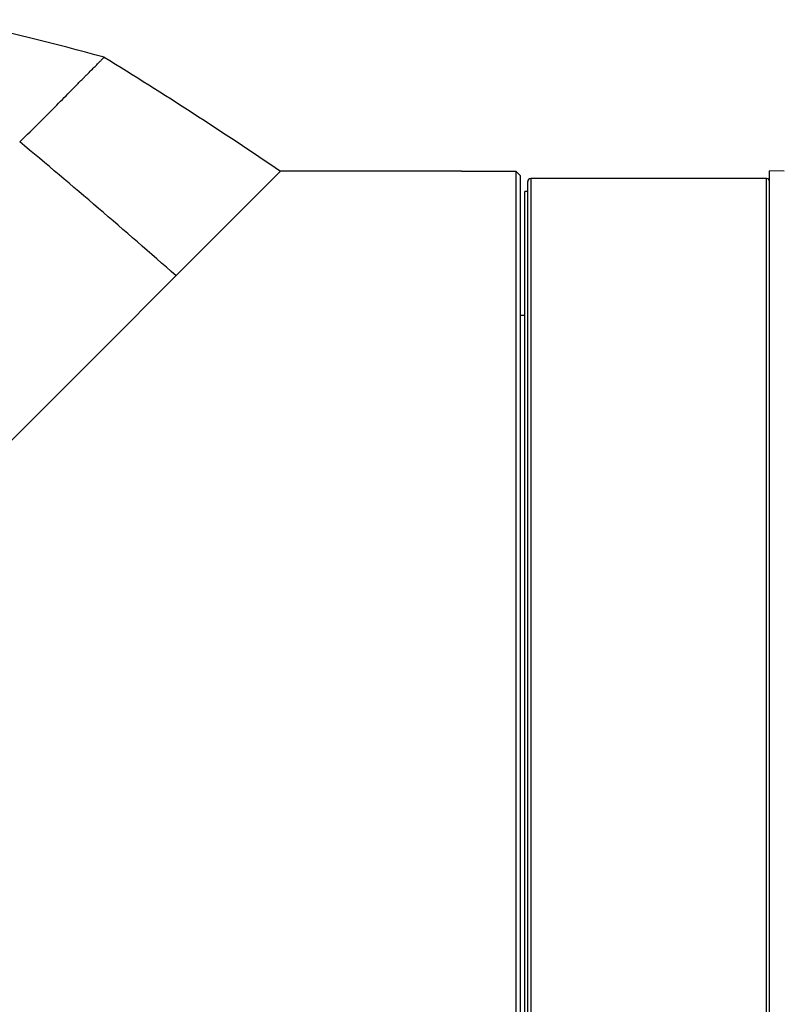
# Model space of a CAD drawing. Header units: millimetres. Extents: x 0 to 4378, y 0 to 2376.
# Tile 11 of 256: x 294 to 346, y 813 to 880. Entities that reach past the tile are written whole.
import ezdxf

# ---------------------------------------------------------------- set-up
doc = ezdxf.new("R2010")
doc.units = ezdxf.units.MM
doc.header["$LTSCALE"] = 0.2

# ---------------------------------------------------------------- blocks, each defined once
blk = doc.blocks.new('Blk$A23N0-7P24N')
for p, q in [((30.7, 240.422), (30.7, 240.422)), ((30.755, 240.479), (30.755, 240.479)), ((29.641, 239.345), (29.641, 239.345)), ((29.745, 239.448), (29.744, 239.448)), ((29.34, 239.039), (29.34, 239.039)), ((-0.674, 189.362), (44.463, 234.5)), ((56.73, 234.5), (44.463, 234.5)), ((56.73, 234.498), (56.73, 234.5)), ((56.73, 234.498), (60.43, 234.498)), ((60.73, 234.198), (60.43, 234.498)), ((60.43, 234.498), (60.43, 175.5)), ((77.63, 116.474), (77.63, 234.526)), ((78.63, 234.5), (77.63, 234.526)), ((60.73, 175.499), (60.73, 234.198)), ((77.43, 233.998), (61.43, 233.998)), ((61.43, 233.998), (61.43, 175.5)), ((77.43, 117.002), (77.43, 233.998)), ((61.23, 175.5), (61.23, 233.798)), ((61.23, 233.125), (61.03, 233.125)), ((61.03, 117.875), (61.03, 233.125)), ((61.03, 224.723), (60.73, 224.723))]:
    blk.add_line(p, q)
for centre, start, end in [((61.43, 233.798), 90.00105, 180.00105), ((77.43, 233.798), 359.99895, 89.99895)]:
    blk.add_arc(centre, 0.2, start, end)
for centre, major_axis, ratio, start_param, end_param in [((43.331, 30.282), (-205.622, 167.581), 0.703378, 5.278577, 5.321535), ((21.797, 225.285), (-59.552, 50.323), 0.151207, 4.576965, 4.756488)]:
    blk.add_ellipse(centre, major_axis=major_axis, ratio=ratio, start_param=start_param, end_param=end_param)
blk.add_open_spline([(26.773, 236.499), (27.256, 236.963), (27.705, 237.403), (28.123, 237.817), (28.541, 238.232), (28.927, 238.62), (29.283, 238.981), (29.64, 239.342), (29.966, 239.675), (30.263, 239.978), (30.411, 240.13), (30.553, 240.274), (30.687, 240.41), (30.754, 240.478), (30.82, 240.544), (30.883, 240.608), (30.915, 240.641), (30.947, 240.672), (30.977, 240.703), (31.008, 240.734), (31.038, 240.763), (31.067, 240.793), (31.068, 240.794), (31.068, 240.794), (31.069, 240.795), (31.129, 240.855), (31.187, 240.913), (31.244, 240.97), (31.3, 241.026), (31.355, 241.08), (31.407, 241.133), (31.513, 241.238), (31.61, 241.336), (31.7, 241.426), (31.791, 241.516), (31.873, 241.599), (31.949, 241.674), (32.023, 241.749), (32.09, 241.816), (32.15, 241.876), (32.15, 241.876), (32.151, 241.877), (32.151, 241.877), (32.211, 241.937), (32.264, 241.99), (32.309, 242.035), (32.354, 242.08), (32.391, 242.117), (32.421, 242.147), (32.451, 242.177), (32.474, 242.199), (32.488, 242.214), (32.496, 242.222), (32.501, 242.227), (32.505, 242.231), (32.509, 242.235), (32.51, 242.236), (32.51, 242.236)], degree=3, knots=[0, 0, 0, 0, 0.1250875, 0.1250875, 0.1250875, 0.2501809, 0.2501809, 0.2501809, 0.3752711, 0.3752711, 0.3752711, 0.4378122, 0.4378122, 0.4378122, 0.4690812, 0.4690812, 0.4690812, 0.4847153, 0.4847153, 0.4847153, 0.5, 0.5, 0.5, 0.5003491, 0.5003491, 0.5003491, 0.5316176, 0.5316176, 0.5316176, 0.5628881, 0.5628881, 0.5628881, 0.6254328, 0.6254328, 0.6254328, 0.6879786, 0.6879786, 0.6879786, 0.75, 0.75, 0.75, 0.7505211, 0.7505211, 0.7505211, 0.813063, 0.813063, 0.813063, 0.8756081, 0.8756081, 0.8756081, 0.9381533, 0.9381533, 0.9381533, 0.9694249, 0.9694249, 0.9694249, 0.9999523, 0.9999523, 0.9999523, 0.9999523])
blk.add_open_spline([(32.51, 242.236), (36.558, 239.758), (40.546, 237.179), (44.463, 234.5)], degree=3)

msp = doc.modelspace()

# ---------------------------------------------------------------- block references
msp.add_blockref('Blk$A23N0-7P24N', (267.698, 635.188))

doc.saveas('drawing.dxf')
